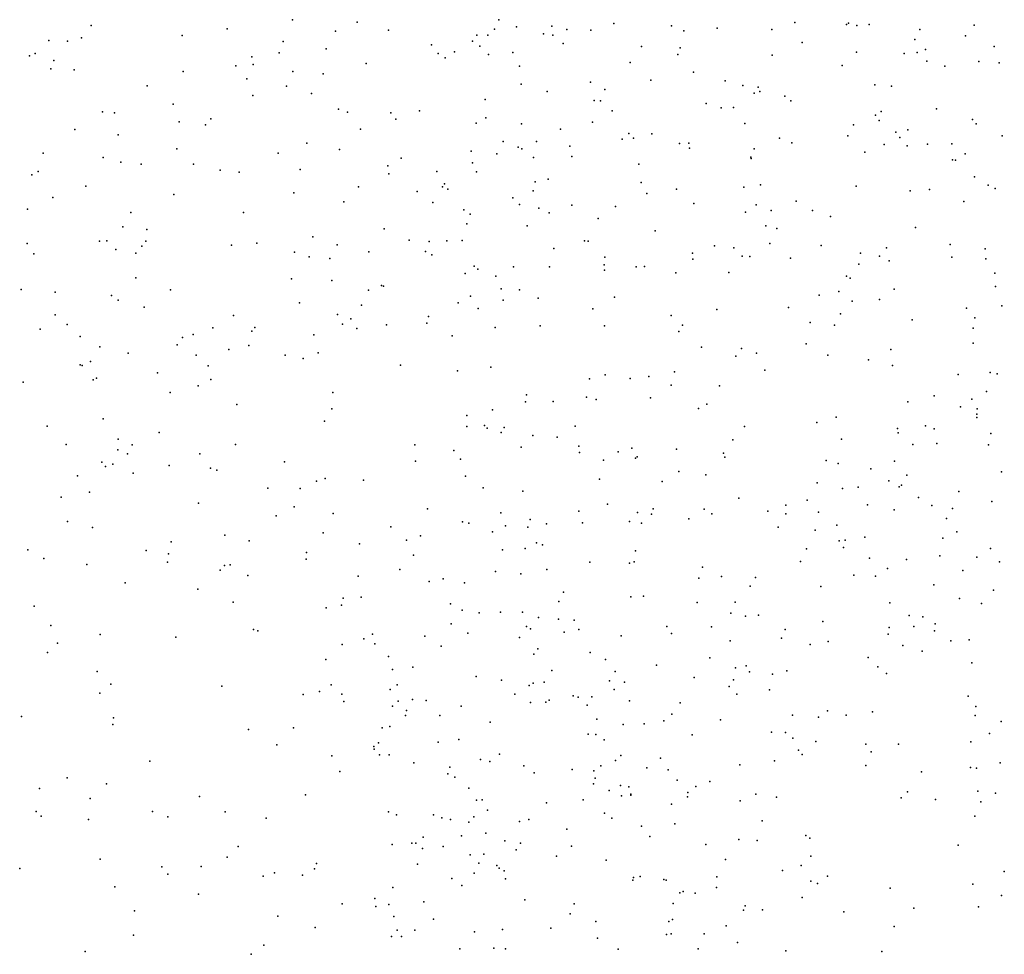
# Model space of a CAD drawing. Header units: metres. Extents: x -25 to 25, y -27.7 to 27.8.
# Tile 118 of 209: x -0.498 to 0.207, y -3.34 to -2.67. Entities that reach past the tile are written whole.
import ezdxf

# ---------------------------------------------------------------- set-up
doc = ezdxf.new("R2010")
doc.units = ezdxf.units.M

msp = doc.modelspace()

# ---------------------------------------------------------------- linework, layer by layer
for p in [(-0.303, -2.6706, -0.4576), (-0.2567, -2.6721, 22.9502), (-0.1553, -2.6704, 0.0411), (0.0568, -2.6723, -5.4479), (0.0953, -2.6729, 7.2213), (-0.4473, -2.6746, 1.3809), (-0.3498, -2.6769, 1.2279), (-0.2722, -2.6785, 5.3798), (-0.2341, -2.678, 2.8709), (-0.1582, -2.6772, 23.9026), (-0.1425, -2.6754, 0.7502), (-0.1171, -2.6751, 15.5336), (-0.1064, -2.6775, -26.9392), (-0.0892, -2.6778, 22.8502), (-0.0729, -2.6732, -0.5433), (-0.0314, -2.6749, 4.96), (-0.0226, -2.6784, 10.3181), (0.0012, -2.6764, 14.0062), (0.0404, -2.6775, 6.8342), (0.0939, -2.6739, 15.4232), (0.1012, -2.6745, 13.9829), (0.1102, -2.6738, -0.779), (0.1465, -2.6775, -3.8996), (0.1854, -2.6742, 3.5006), (-0.4775, -2.6853, 23.2227), (-0.4641, -2.6857, 6.1316), (-0.4542, -2.6834, -3.9716), (-0.3821, -2.6818, 1.2935), (-0.3096, -2.686, 1.1553), (-0.1741, -2.6857, 7.4659), (-0.171, -2.6814, -0.7053), (-0.1631, -2.6814, -5.5932), (-0.1233, -2.6805, -0.2929), (-0.1164, -2.6815, -11.1125), (0.062, -2.6867, 12.9129), (0.1427, -2.6846, -21.4837), (0.179, -2.6819, 13.9399), (-0.3125, -2.6941, -3.9863), (-0.2788, -2.6913, -5.708), (-0.2033, -2.6884, 5.2562), (-0.187, -2.6935, 8.7967), (-0.1689, -2.6893, 6.5944), (-0.1452, -2.6939, -0.127), (-0.109, -2.6875, 7.419), (-0.0531, -2.6897, 2.8554), (-0.0254, -2.6905, 6.7649), (0.1011, -2.6936, 12.8051), (0.1444, -2.6938, 2.8787), (0.1505, -2.6918, 12.7179), (0.1997, -2.6897, 13.7549), (-0.4914, -2.6963, 5.9058), (-0.4873, -2.6947, -11.1987), (-0.474, -2.6997, 5.7831), (-0.332, -2.6971, 2.8452), (-0.1986, -2.6946, 25.9676), (-0.1936, -2.6976, 0.9359), (-0.1625, -2.6953, 0.1339), (-0.061, -2.7011, 5.04), (-0.0269, -2.6953, 15.5443), (0.0405, -2.6959, -3.9493), (0.1351, -2.6947, -11.5167), (0.1514, -2.7, 13.8602), (0.1887, -2.7004, 11.6587), (-0.4762, -2.7057, -5.8502), (-0.4593, -2.7062, 6.8447), (-0.3814, -2.7074, 6.3441), (-0.3435, -2.7034, -11.1016), (-0.3312, -2.7026, 7.5111), (-0.3028, -2.7074, 15.6574), (-0.2503, -2.7017, -11.0413), (-0.1403, -2.7037, -3.9874), (-0.0157, -2.7079, -5.4909), (0.0907, -2.7033, 13.3979), (0.1644, -2.7038, 22.7348), (0.2033, -2.7013, -0.9076), (-0.3357, -2.7128, -0.0438), (-0.2811, -2.7092, 6.4905), (-0.0894, -2.7151, 9.5071), (-0.0462, -2.7136, 7.3376), (0.0069, -2.7143, 22.7839), (-0.4072, -2.7178, -11.134), (-0.3073, -2.7179, 5.4604), (-0.1392, -2.7166, 5.1955), (-0.1205, -2.7218, 0.6749), (-0.0792, -2.7204, 15.622), (0.0196, -2.7175, 2.8265), (0.0307, -2.7188, 13.1359), (0.0318, -2.7219, 7.1829), (0.1142, -2.717, 4.8292), (0.1261, -2.718, 15.5244), (-0.3315, -2.7246, -5.7686), (-0.2893, -2.7232, 0.1234), (-0.1649, -2.7275, -0.0462), (-0.087, -2.7283, 6.7582), (-0.0823, -2.7286, 2.8026), (0.0277, -2.7231, -0.7519), (0.0498, -2.7252, 7.031), (0.0539, -2.7285, -11.3505), (-0.439, -2.7364, 6.3084), (-0.3884, -2.731, 5.5859), (-0.2701, -2.7346, 2.79), (-0.2119, -2.7356, 7.4243), (-0.0739, -2.7356, -0.6193), (-0.0067, -2.7304, 7.2413), (0.0041, -2.7336, 6.9128), (0.0129, -2.7333, 4.9674), (0.1186, -2.7361, 13.7624), (0.1584, -2.7342, 20.2533), (-0.4305, -2.737, 15.7654), (-0.3842, -2.7435, 26.0698), (-0.3615, -2.7414, 2.7786), (-0.2636, -2.7366, 1.0954), (-0.2326, -2.737, 18.5463), (-0.2289, -2.7416, 6.6089), (-0.1645, -2.7407, 0.2437), (0.1147, -2.7388, 13.6398), (0.1172, -2.7426, -0.8621), (0.1842, -2.7419, 11.0708), (-0.459, -2.7491, 5.7032), (-0.3652, -2.7457, 8.3409), (-0.2543, -2.7487, 15.7386), (-0.1715, -2.7444, -5.6506), (-0.139, -2.7451, -26.4741), (-0.1109, -2.7489, 9.1515), (-0.0882, -2.7438, 22.7867), (0.0211, -2.7448, -11.2268), (0.0988, -2.7457, 6.8882), (0.1379, -2.7492, 2.8), (0.1868, -2.745, -5.4137), (-0.4278, -2.7529, 7.4636), (-0.152, -2.7576, 0.325), (-0.1281, -2.7577, -25.0818), (-0.0669, -2.756, 5.1082), (-0.062, -2.752, -11.0825), (-0.0587, -2.7553, -5.5474), (-0.0455, -2.7522, 6.8584), (0.0459, -2.7553, 13.8251), (0.0949, -2.7536, 15.6877), (0.1293, -2.751, -3.9576), (0.132, -2.7548, 11.3384), (0.2053, -2.7535, 10.9718), (-0.3858, -2.7629, -5.8332), (-0.2926, -2.7589, 6.5551), (-0.2693, -2.7634, -5.7466), (-0.175, -2.7645, 0.0573), (-0.1414, -2.7617, -0.3324), (-0.1386, -2.763, 0.4058), (-0.1044, -2.7609, 15.7239), (-0.0257, -2.7591, -4.0125), (-0.019, -2.7588, 25.8404), (-0.0185, -2.7623, 5.0273), (0.0276, -2.763, -0.8636), (0.0547, -2.7587, 2.7755), (0.1208, -2.7597, -5.4488), (0.1373, -2.7608, 25.6757), (0.1519, -2.7595, -0.9277), (0.1694, -2.7593, 23.0778), (-0.4815, -2.7659, 8.1886), (-0.4385, -2.7691, 1.433), (-0.3132, -2.766, -11.0514), (-0.2251, -2.7696, 5.3592), (-0.1565, -2.7664, 0.8732), (-0.1303, -2.769, 25.9379), (-0.103, -2.7683, 6.8176), (0.0253, -2.7688, 13.2687), (0.0255, -2.7699, 15.7362), (0.107, -2.7653, 12.7379), (0.1697, -2.7708, 4.8057), (0.1719, -2.771, -11.4847), (0.1789, -2.7665, 22.9131), (-0.426, -2.7725, 15.8595), (-0.4115, -2.7738, 2.7218), (-0.3738, -2.7738, 7.4208), (-0.3547, -2.7781, -4.0349), (-0.2975, -2.7777, 26.0376), (-0.2348, -2.775, 2.7328), (-0.174, -2.773, -11.0193), (-0.0548, -2.7739, 7.1874), (-0.4898, -2.7815, 2.6962), (-0.4852, -2.7792, -11.1655), (-0.3411, -2.7795, 2.7112), (-0.234, -2.7809, 6.9486), (-0.1995, -2.7792, 0.9597), (-0.1712, -2.7794, 6.7484), (-0.1198, -2.7845, 0.6299), (0.1856, -2.783, 11.6875), (-0.4511, -2.7897, -4.041), (-0.2558, -2.79, 6.6534), (-0.1955, -2.7901, 15.8172), (-0.1941, -2.788, -4.04), (-0.1917, -2.7917, 7.328), (-0.1307, -2.7929, 0.4936), (-0.1292, -2.7866, 2.718), (-0.0532, -2.787, 13.8936), (-0.0278, -2.7917, -11.0244), (0.0204, -2.7904, -5.5067), (0.0323, -2.7886, -11.1505), (0.1007, -2.7897, 23.4885), (0.1532, -2.7921, 12.6389), (0.1954, -2.7888, -24.905), (0.2003, -2.7912, 25.6185), (-0.4746, -2.7977, 6.364), (-0.3879, -2.7957, 22.967), (-0.3021, -2.7943, 22.8952), (-0.2138, -2.7934, -5.7148), (-0.1451, -2.7979, 7.259), (-0.0491, -2.795, 9.3794), (0.1395, -2.793, -11.41), (-0.4928, -2.806, 1.5464), (-0.2661, -2.8008, 7.3574), (-0.2025, -2.8014, 22.8053), (-0.1802, -2.8066, 8.6552), (-0.1404, -2.8028, 0.7724), (-0.1266, -2.8054, 6.8872), (-0.1029, -2.8032, -4.0414), (-0.0715, -2.8041, 7.044), (-0.0156, -2.802, 22.7319), (0.0292, -2.8031, 15.8133), (0.0578, -2.8003, -4.011), (0.178, -2.8005, -25.7062), (-0.4188, -2.8086, 5.6347), (-0.3381, -2.8086, 1.2686), (-0.1756, -2.8097, 5.3168), (-0.1191, -2.8088, 7.1756), (-0.084, -2.8127, -0.7591), (0.0215, -2.8083, 12.9267), (0.04, -2.8071, 4.9822), (0.0694, -2.8071, 22.7159), (0.0824, -2.8113, 2.7129), (-0.4245, -2.8188, 6.4708), (-0.4074, -2.8207, 7.3645), (-0.2374, -2.8203, -10.9496), (-0.1781, -2.8165, -0.0482), (-0.135, -2.8181, 3.7511), (0.0361, -2.818, 0.5896), (0.044, -2.82, 9.7718), (0.1434, -2.8192, 4.8706), (-0.2885, -2.826, -4.06), (-0.0431, -2.8216, 2.6829), (-0.493, -2.8306, -5.793), (-0.4413, -2.829, 10.8892), (-0.4359, -2.8289, 1.4891), (-0.4296, -2.8349, -5.8537), (-0.4109, -2.8325, 6.9717), (-0.4081, -2.829, -11.0927), (-0.3467, -2.832, -11.0512), (-0.3285, -2.8305, 2.6377), (-0.271, -2.8316, 13.9412), (-0.2193, -2.8284, -0.5715), (-0.2052, -2.8292, 2.6557), (-0.1924, -2.8288, 6.8472), (-0.1815, -2.8286, 0.1467), (-0.1157, -2.8342, -10.9373), (-0.0937, -2.8287, -26.7798), (-0.0912, -2.829, 18.5651), (-0.0006, -2.8323, 13.1565), (0.0132, -2.8337, -0.8381), (0.039, -2.8306, 12.8357), (0.0758, -2.8321, 3.5778), (0.1226, -2.8338, 11.4367), (0.1681, -2.8314, 22.7108), (0.1932, -2.8344, 11.7576), (-0.4882, -2.838, 7.3513), (-0.4153, -2.8376, 2.6118), (-0.3016, -2.8369, 6.7103), (-0.291, -2.8402, -0.4178), (-0.2763, -2.8414, 7.298), (-0.2484, -2.8366, -5.761), (-0.2078, -2.8364, 23.8814), (-0.2031, -2.8388, 26.0156), (-0.0793, -2.8405, -21.7194), (-0.0165, -2.8377, 13.78), (-0.0163, -2.8419, -10.9531), (0.0192, -2.8397, 13.368), (0.0247, -2.8401, 13.4651), (0.0537, -2.8412, 10.1695), (0.1039, -2.8376, -5.4802), (0.1175, -2.8398, 11.3325), (0.1694, -2.8406, -3.9973), (0.1936, -2.8417, 10.9909), (-0.1728, -2.847, 0.8933), (-0.1702, -2.8491, 7.0952), (-0.1447, -2.8473, 15.9136), (-0.119, -2.8474, -0.552), (-0.0797, -2.846, 25.9397), (-0.0568, -2.8474, -0.7594), (-0.0508, -2.8472, 15.8966), (0.1028, -2.8455, 15.9083), (0.1244, -2.8432, -11.2687), (-0.4152, -2.8554, -15.7273), (-0.3037, -2.8561, -5.8078), (-0.1793, -2.8521, -10.8947), (-0.1574, -2.8541, -4.0699), (-0.0796, -2.8499, -0.6884), (-0.0284, -2.8517, -4.0603), (0.0095, -2.8514, 5.0484), (0.0939, -2.854, -0.9669), (0.0966, -2.8555, 4.9469), (0.2002, -2.8519, 2.6967), (-0.2749, -2.8573, 6.8023), (-0.2393, -2.8608, 10.6875), (-0.2379, -2.8612, 7.1712), (-0.1534, -2.8632, 0.3621), (0.1279, -2.8635, 11.5233), (0.2006, -2.8614, 12.517), (-0.4973, -2.8636, 1.6898), (-0.4729, -2.8656, 6.526), (-0.4327, -2.868, 1.5482), (-0.3903, -2.8639, 7.2923), (-0.2486, -2.8642, 2.604), (-0.1755, -2.8684, -0.1507), (-0.1404, -2.8639, 0.432), (-0.127, -2.8698, 0.6339), (-0.0723, -2.8691, 8.8189), (0.0743, -2.8678, -4.0422), (0.0884, -2.865, -11.1112), (-0.4279, -2.8712, -4.0891), (-0.4093, -2.8762, 22.9366), (-0.298, -2.8732, 1.1781), (-0.2535, -2.8749, 0.121), (-0.1844, -2.8732, 13.8585), (-0.1701, -2.8773, 0.2767), (-0.1521, -2.8712, -5.689), (-0.0879, -2.8776, -10.8563), (0.0522, -2.8766, 7.0565), (0.0979, -2.8721, -27.1668), (0.1176, -2.8707, -11.1866), (0.1797, -2.877, 25.7105), (0.2051, -2.8754, -1.2528), (-0.4729, -2.8818, 7.271), (-0.3453, -2.8823, 6.7655), (-0.2707, -2.8816, 6.961), (-0.2056, -2.8829, 0.9637), (-0.0318, -2.8823, -5.585), (0.0009, -2.8779, 2.6178), (0.0896, -2.881, 12.6822), (0.1858, -2.8839, -5.4557), (-0.4645, -2.8887, 16.0403), (-0.36, -2.8911, 16.0189), (-0.33, -2.8908, 1.3192), (-0.2671, -2.8885, 1.1036), (-0.2613, -2.8847, 7.0473), (-0.2568, -2.8916, 8.4672), (-0.2357, -2.8889, 5.4429), (-0.2067, -2.8877, 22.7605), (-0.1577, -2.8909, -0.3364), (-0.1255, -2.8896, 5.2974), (-0.0794, -2.8896, 5.2144), (-0.0237, -2.8893, 5.1148), (0.0679, -2.8872, 5.0024), (0.0853, -2.8892, -11.0283), (0.141, -2.8853, -1.0998), (0.1847, -2.8914, -0.9191), (-0.4838, -2.892, 23.023), (-0.4551, -2.8974, 7.2025), (-0.3817, -2.8981, 1.4845), (-0.3741, -2.8959, 2.5346), (-0.3321, -2.8934, 7.1184), (-0.2877, -2.8961, 26.0796), (-0.1886, -2.8968, -0.0593), (-0.0262, -2.8937, 13.6275), (-0.4411, -2.9048, 6.7013), (-0.3855, -2.9032, 6.8212), (-0.3343, -2.9038, 22.8528), (-0.0101, -2.9049, 12.9685), (0.065, -2.9025, -5.5288), (0.1847, -2.902, -11.298), (-0.4206, -2.9092, 7.1258), (-0.372, -2.9106, 6.9981), (-0.3485, -2.9066, 1.4099), (-0.3083, -2.9106, 1.2539), (-0.2846, -2.9091, 13.8854), (0.0146, -2.9113, 12.8358), (0.0187, -2.9059, 22.6685), (0.0294, -2.9093, -0.9586), (0.0806, -2.9106, -1.0378), (0.1257, -2.9067, 2.6182), (-0.4551, -2.9176, 5.6928), (-0.4536, -2.918, 6.7774), (-0.4476, -2.9153, 2.4924), (-0.3634, -2.9184, 13.9175), (-0.2954, -2.9131, -10.9512), (-0.2257, -2.9179, -4.1206), (-0.1608, -2.9192, 26.0285), (0.1097, -2.914, 11.3816), (0.1269, -2.9181, -1.1647), (-0.3998, -2.9233, -4.131), (-0.1848, -2.9218, 0.9049), (-0.0791, -2.9247, 25.9734), (-0.0477, -2.926, 16.0259), (-0.0293, -2.9227, 13.5155), (0.0353, -2.9215, 9.1099), (0.1738, -2.9246, 22.6637), (0.1968, -2.9231, -1.3753), (0.2018, -2.9241, 2.6175), (-0.4958, -2.9299, 1.8856), (-0.4458, -2.9284, 4.1652), (-0.4435, -2.9271, 6.9229), (-0.3705, -2.9327, 26.1177), (-0.3614, -2.928, 18.2412), (-0.0902, -2.9277, 2.5489), (-0.061, -2.9273, 23.6612), (-0.0317, -2.9322, 13.3992), (0.0029, -2.9327, -4.1021), (-0.3906, -2.9375, 1.5826), (-0.2741, -2.9375, 2.5096), (-0.1354, -2.9391, -0.5294), (-0.0925, -2.9408, 10.5262), (0.1567, -2.9399, 4.9336), (0.1941, -2.9366, 11.7661), (-0.3429, -2.9459, 2.4801), (-0.1361, -2.944, 5.3496), (-0.1163, -2.9439, -5.6811), (-0.0854, -2.9425, -0.7392), (-0.0466, -2.9413, -0.8603), (-0.0062, -2.9458, -10.7604), (0.1379, -2.9442, 11.1815), (0.1755, -2.9477, 11.0731), (0.1836, -2.9423, -4.0529), (-0.2748, -2.9492, 5.5182), (-0.178, -2.954, 3.9069), (-0.1597, -2.9498, 0.3503), (-0.0121, -2.9489, 0.4287), (0.0865, -2.9551, 9.9876), (0.1873, -2.9529, 22.8818), (0.1874, -2.9492, -9.4625), (-0.4788, -2.9616, -5.7787), (-0.4386, -2.9563, -11.061), (-0.28, -2.958, 1.1804), (-0.1781, -2.9617, -0.1769), (-0.1655, -2.961, 0.2329), (-0.1006, -2.9615, 22.6748), (0.0207, -2.9618, 2.5398), (0.0727, -2.959, -10.8271), (0.1505, -2.9613, 25.8008), (0.1872, -2.9553, -1.4551), (-0.3985, -2.9661, 1.7156), (-0.1636, -2.9629, 2.5097), (-0.1536, -2.966, -0.3839), (-0.1514, -2.9624, 13.7572), (-0.1309, -2.9682, -0.6482), (0.1305, -2.9633, -10.9063), (0.1308, -2.9663, 16.1107), (0.1566, -2.9635, 11.6203), (0.1973, -2.9668, -11.1415), (-0.4652, -2.9747, 2.0166), (-0.4279, -2.9708, 12.1415), (-0.4178, -2.9749, 12.3252), (-0.3437, -2.9746, 1.5223), (-0.2154, -2.975, -4.1624), (-0.1133, -2.9695, -0.633), (-0.0979, -2.9758, -4.1532), (0.0124, -2.9713, 23.5019), (0.0903, -2.9709, 5.0202), (0.1413, -2.9746, 2.557), (0.1586, -2.9739, -10.976), (0.1955, -2.9749, -9.5971), (-0.428, -2.9784, 5.6669), (-0.4211, -2.9814, 2.4217), (-0.3693, -2.9813, -4.1706), (-0.1873, -2.9789, -10.8035), (-0.1393, -2.9766, 0.6622), (-0.0975, -2.9804, 13.5764), (-0.0698, -2.98, -10.7233), (-0.0599, -2.9772, -5.6476), (-0.0561, -2.9834, 2.5115), (-0.0278, -2.9779, -4.1486), (0.0057, -2.9809, -0.989), (-0.4396, -2.9872, -5.8384), (-0.4369, -2.9903, 10.8979), (-0.4317, -2.9888, 13.9094), (-0.3913, -2.9898, 16.1481), (-0.3086, -2.9871, -10.9123), (-0.2148, -2.9865, 0.9662), (-0.1826, -2.9852, 0.04), (-0.0802, -2.9858, 5.2593), (-0.0572, -2.9844, 13.3036), (0.0068, -2.9838, -9.4601), (0.0793, -2.9862, 25.8792), (0.088, -2.9883, -9.5208), (0.1283, -2.9867, -5.5364), (-0.4571, -2.997, 2.2838), (-0.417, -2.9951, 11.8419), (-0.3618, -2.9915, -10.9665), (-0.3572, -2.993, 1.651), (-0.179, -2.9974, -5.767), (-0.0262, -2.9941, 22.6491), (-0.007, -2.9965, 5.142), (0.1113, -2.9922, -10.7401), (0.1371, -2.9967, 18.68), (0.205, -2.9943, 10.9717), (-0.2858, -3.001, 4.0548), (-0.2795, -2.9989, 2.4543), (-0.2521, -3.0002, 1.0763), (-0.083, -2.9995, 13.46), (-0.0381, -3.0011, -0.9127), (0.0728, -3.0022, -9.4015), (0.1243, -3.0008, -9.6484), (0.1333, -3.0037, 11.2872), (-0.4483, -3.0087, 2.1229), (-0.3206, -3.0059, 8.3418), (-0.2974, -3.0061, -5.8426), (-0.1665, -3.0057, 0.2044), (-0.1381, -3.0082, 0.4742), (0.091, -3.0061, -4.1322), (0.1021, -3.0052, 9.2744), (0.1315, -3.0049, 3.4908), (0.1743, -3.0084, -1.5094), (-0.4688, -3.0125, -4.1974), (-0.3703, -3.0167, -5.859), (-0.0773, -3.0174, 16.1531), (0.0168, -3.0132, 16.1516), (0.0503, -3.0181, -1.1247), (0.0656, -3.0146, -10.6772), (0.109, -3.0179, 12.5948), (0.1455, -3.0126, 11.5497), (0.155, -3.0183, 4.9582), (0.198, -3.0154, -9.7411), (-0.3018, -3.0193, 16.1665), (-0.2738, -3.024, 5.5255), (-0.2062, -3.0208, 16.1614), (-0.1537, -3.0237, -10.7403), (-0.0978, -3.0225, -5.7071), (-0.0558, -3.0233, 8.6186), (-0.0458, -3.0246, -26.4926), (-0.0447, -3.0207, 5.2035), (-0.008, -3.0209, -10.6273), (-0.0027, -3.0242, -9.5788), (0.0376, -3.0223, 8.7735), (0.0503, -3.0243, -9.6363), (0.0738, -3.0232, -1.211), (0.128, -3.0215, 11.4126), (0.1698, -3.0206, -9.3552), (-0.4641, -3.0298, 22.9307), (-0.3146, -3.0258, 22.787), (-0.1812, -3.03, 0.8388), (-0.1766, -3.031, 7.2562), (-0.1327, -3.0283, 0.5758), (-0.121, -3.0314, -0.5265), (-0.0952, -3.0307, -0.6859), (-0.0617, -3.0297, -4.1892), (-0.0529, -3.0311, 25.9873), (-0.0192, -3.028, -9.4017), (0.0869, -3.0325, -9.7041), (0.1656, -3.0276, -10.7016), (-0.4462, -3.034, 23.9759), (-0.3515, -3.0396, 2.3912), (-0.2811, -3.0379, 1.4286), (-0.2326, -3.0337, 26.0929), (-0.1596, -3.0373, -0.0778), (-0.1503, -3.033, 2.4655), (-0.1345, -3.0339, 0.3429), (0.0449, -3.0339, 10.2912), (0.0713, -3.0359, 5.0569), (0.1729, -3.0372, -10.6252), (-0.39, -3.0444, 2.2073), (-0.334, -3.0436, 1.739), (-0.255, -3.0459, -10.7922), (-0.2213, -3.0431, 22.7161), (-0.2114, -3.0401, 0.0688), (-0.1282, -3.045, 5.3561), (-0.1238, -3.0465, -0.4306), (0.0886, -3.0437, -1.2843), (0.0929, -3.0431, 9.6598), (0.107, -3.0411, 8.9206), (0.1629, -3.0418, 2.5152), (-0.4926, -3.05, 16.2106), (-0.4079, -3.0505, 5.6433), (-0.3918, -3.0529, 22.842), (-0.293, -3.0521, 23.8516), (-0.2164, -3.0539, 2.4313), (-0.1526, -3.0502, 0.0812), (-0.1363, -3.0492, -0.3188), (-0.0572, -3.0508, -0.8339), (0.0651, -3.0495, -9.3453), (0.0918, -3.0485, 9.8499), (0.1969, -3.0491, 11.7271), (-0.4812, -3.0563, 5.7033), (-0.4504, -3.0605, -5.8371), (-0.3926, -3.059, 2.104), (-0.3477, -3.0608, 2.2904), (-0.2932, -3.0568, 1.6171), (-0.0901, -3.0589, 5.2939), (-0.0616, -3.0596, -10.593), (-0.0583, -3.0587, -9.5402), (0.0609, -3.0585, 2.4824), (0.1103, -3.0561, -10.5593), (0.1369, -3.057, 22.6304), (0.1607, -3.0545, -5.5616), (0.1873, -3.0554, 11.0716), (0.2035, -3.0587, 16.2195), (-0.3548, -3.0647, 11.6134), (-0.3516, -3.0614, 7.2564), (-0.226, -3.0641, 5.4785), (-0.1576, -3.0656, 0.7049), (-0.1394, -3.0674, -0.1756), (-0.1207, -3.0642, 13.4137), (-0.0094, -3.0626, -0.9948), (0.1232, -3.0635, -9.8238), (0.1773, -3.0648, -10.4293), (-0.4229, -3.0738, -4.2307), (-0.3349, -3.0685, 1.8613), (-0.2559, -3.0689, -0.208), (-0.2051, -3.0728, 0.9085), (-0.1951, -3.0709, 12.2466), (-0.1798, -3.0738, -5.8118), (-0.0118, -3.0703, 2.4613), (0.0044, -3.0693, -9.7259), (0.0287, -3.0698, 3.681), (0.0991, -3.0682, -5.6052), (0.1147, -3.069, -1.46), (0.1565, -3.0751, -9.9118), (-0.3709, -3.0783, 26.1425), (-0.1089, -3.0804, 22.6613), (0.0248, -3.0761, -4.2065), (0.0754, -3.0763, 0.4184), (0.1991, -3.0791, 9.0413), (-0.3456, -3.0875, 1.9947), (-0.2667, -3.0847, 2.3858), (-0.2538, -3.0841, -4.2348), (-0.1899, -3.0887, 18.2294), (-0.1121, -3.0871, -5.7557), (-0.0607, -3.0838, -9.6145), (-0.0516, -3.0834, -5.7034), (-0.0132, -3.0878, -10.4891), (0.0141, -3.0875, -1.0604), (0.1248, -3.0881, -10.3474), (0.1747, -3.0849, 12.482), (0.1906, -3.0886, -10.1512), (-0.488, -3.0904, -4.2584), (-0.2788, -3.0916, -5.8914), (-0.2679, -3.0897, 1.5542), (-0.1814, -3.0932, -4.2394), (-0.1693, -3.0953, 13.545), (-0.154, -3.0947, 10.5883), (-0.1383, -3.0947, 0.2017), (0.0111, -3.0955, 5.1416), (-0.1893, -3.1031, 16.2429), (-0.1268, -3.0985, 0.298), (-0.1125, -3.0998, 13.2864), (-0.1012, -3.1005, 13.2017), (0.0215, -3.0977, 22.6236), (0.0308, -3.0969, -1.1554), (0.0768, -3.1015, -9.8906), (0.1388, -3.0972, 4.9981), (0.1485, -3.0982, -10.0483), (0.1573, -3.1032, 2.4716), (-0.476, -3.1043, -11), (-0.331, -3.1072, 16.2502), (-0.3279, -3.108, -10.828), (-0.1774, -3.1097, 0.7581), (-0.1354, -3.105, -0.0057), (-0.1324, -3.1067, -10.6016), (-0.1083, -3.1091, -4.2486), (-0.0978, -3.1072, -0.5602), (-0.0349, -3.1051, 12.8967), (-0.0314, -3.11, -9.7962), (-0.0028, -3.1052, -24.8882), (0.05, -3.1072, 16.2538), (0.1245, -3.1057, -10.2019), (0.1422, -3.105, -4.1967), (0.157, -3.1081, 11.2403), (-0.4712, -3.1169, 13.8776), (-0.4408, -3.1107, 5.6718), (-0.3865, -3.1126, -10.8986), (-0.2519, -3.1139, 1.3991), (-0.2456, -3.1106, -25.0036), (-0.2441, -3.1174, 1.0206), (-0.2082, -3.112, -10.6771), (-0.1404, -3.1129, 8.4369), (-0.0676, -3.1117, -0.7902), (0.0105, -3.1152, -10.3776), (0.0472, -3.1134, -1.2559), (0.0807, -3.1157, -9.9972), (0.1238, -3.1105, -1.5329), (0.1687, -3.1153, -1.6038), (0.1818, -3.1145, 11.619), (-0.4786, -3.1237, 12.8295), (-0.2674, -3.1178, 10.7201), (-0.1965, -3.1192, 12.6559), (-0.1272, -3.121, 0.0848), (-0.0898, -3.1237, 16.256), (0.0679, -3.118, 23.2847), (0.1341, -3.1187, 16.2721), (0.1481, -3.1228, 11.3364), (-0.2792, -3.1286, 13.7362), (-0.2343, -3.1265, 11.7479), (-0.1301, -3.1248, 0.4479), (-0.0787, -3.1287, -9.7239), (-0.0041, -3.1274, -26.7431), (0.1094, -3.1273, 25.8895), (0.1837, -3.1311, -26.0358), (-0.443, -3.1372, -5.8435), (-0.2314, -3.1359, 22.7086), (-0.2167, -3.1341, 2.3621), (-0.1171, -3.1366, -0.1035), (-0.0719, -3.1373, -0.7165), (-0.0422, -3.1328, -0.9124), (0.0144, -3.1347, -9.9616), (0.022, -3.1333, -10.3084), (0.0244, -3.1375, -5.6894), (0.0512, -3.1368, -0.7183), (0.1163, -3.1339, 3.3474), (-0.1715, -3.1408, 5.4235), (-0.1533, -3.1435, 13.4166), (-0.1307, -3.1456, -10.5346), (-0.1227, -3.1449, -9.6153), (-0.0758, -3.144, 26.0263), (-0.0652, -3.1449, 12.9671), (-0.0153, -3.1416, -1.0235), (0.0129, -3.1432, -10.2107), (0.0409, -3.1391, -10.1376), (0.1225, -3.1386, 12.5348), (-0.433, -3.1462, 11.061), (-0.3535, -3.1478, 5.6021), (-0.2836, -3.1516, 2.0331), (-0.2754, -3.1467, 5.537), (-0.2331, -3.1501, 4.1197), (-0.2281, -3.1469, 1.5648), (-0.1334, -3.1473, -9.487), (-0.0726, -3.1502, -10.402), (0.0098, -3.1479, -9.2748), (0.0386, -3.1504, 7.4237), (-0.4411, -3.1527, -10.9313), (-0.2953, -3.1536, 2.1415), (-0.2676, -3.1535, 18.0811), (-0.2663, -3.1588, 1.9586), (-0.2274, -3.1586, -4.2832), (-0.2171, -3.1572, 5.4789), (-0.2072, -3.158, -10.6058), (-0.1437, -3.1534, 0.5439), (-0.1324, -3.1595, 23.6409), (-0.1214, -3.1592, 5.3649), (-0.1191, -3.1577, 0.2383), (-0.1019, -3.1547, -9.3871), (-0.0983, -3.1557, -0.3017), (-0.0885, -3.1554, 2.3878), (-0.0615, -3.1582, 12.4049), (-0.0252, -3.1596, 12.8158), (0.0152, -3.1535, 0.2987), (0.181, -3.155, 11.5414), (-0.2313, -3.162, 0.9501), (-0.2213, -3.1652, 1.704), (-0.1821, -3.1621, 26.1006), (-0.0919, -3.1614, -9.787), (0.0803, -3.1653, 8.5911), (0.1126, -3.1661, -5.6598), (0.1866, -3.1622, -5.6147), (-0.4971, -3.1694, 5.7016), (-0.4311, -3.1704, 26.1642), (-0.2221, -3.1687, 13.5972), (-0.1974, -3.1687, -5.892), (-0.1613, -3.1735, 0.6609), (-0.0849, -3.1715, -5.7864), (-0.0371, -3.1726, 16.3024), (-0.0312, -3.1678, -10.1422), (0.0036, -3.1719, 12.7199), (0.0552, -3.1686, -1.4261), (0.0738, -3.1699, 10.1491), (0.0937, -3.1686, -9.2255), (0.186, -3.1687, 16.3257), (0.2046, -3.1731, 11.1016), (-0.4318, -3.1753, -4.2957), (-0.3344, -3.1788, -4.2977), (-0.3022, -3.1777, -10.7356), (-0.2388, -3.1776, 1.2777), (-0.2333, -3.1767, 1.8253), (-0.0661, -3.1753, 5.2655), (-0.051, -3.1748, -9.991), (0.0401, -3.1806, -1.352), (-0.1987, -3.1878, 0.8139), (-0.1839, -3.186, -0.2841), (-0.0912, -3.1821, -0.1535), (-0.0858, -3.1824, 12.0372), (-0.0797, -3.1862, -10.3135), (-0.0167, -3.1826, 5.1835), (0.0501, -3.181, 2.4091), (0.0553, -3.185, -26.3617), (0.0718, -3.1874, 12.5812), (0.1829, -3.1877, 11.2879), (0.1964, -3.1816, 7.4701), (-0.3143, -3.1898, 22.7623), (-0.2448, -3.191, 2.2243), (-0.2444, -3.1928, 1.1418), (-0.2414, -3.1883, 23.7532), (0.0595, -3.1936, -1.4983), (0.1078, -3.1894, 22.6153), (0.1115, -3.1947, -1.5984), (0.1312, -3.1893, -4.2595), (-0.4052, -3.2014, 16.3053), (-0.2747, -3.1976, 8.2658), (-0.2406, -3.1969, 1.0393), (-0.2338, -3.1969, 1.9002), (-0.1682, -3.2002, 2.3201), (-0.1617, -3.2017, -9.7166), (-0.1548, -3.1964, 13.3454), (-0.0717, -3.201, -0.3814), (-0.0678, -3.1975, -0.5415), (-0.0393, -3.1992, -0.5658), (0.0424, -3.2012, -5.7352), (0.062, -3.1968, -4.2815), (-0.2691, -3.2088, -4.3195), (-0.216, -3.2026, 11.5567), (-0.1902, -3.2058, 1.5084), (-0.1373, -3.2047, 16.3222), (-0.1027, -3.2074, 5.3162), (-0.0871, -3.2084, -10.1825), (-0.0822, -3.2047, -0.0595), (-0.0491, -3.2062, -0.7753), (-0.0338, -3.2077, -0.9348), (0.0175, -3.2042, -1.2152), (0.1076, -3.2046, 5.0377), (0.1477, -3.209, -1.6658), (0.1828, -3.206, 25.8466), (0.1869, -3.2066, 11.4388), (0.204, -3.2027, -1.7238), (-0.4644, -3.2135, -10.8991), (-0.1918, -3.2105, 1.5973), (-0.1868, -3.2129, 13.4563), (-0.1299, -3.2098, -9.8314), (-0.0862, -3.2136, 0.0538), (-0.0275, -3.2151, -5.7859), (-0.004, -3.216, -1.0797), (-0.4843, -3.2211, -5.7776), (-0.4363, -3.2178, 4.271), (-0.1766, -3.2207, -15.9602), (-0.0874, -3.2176, 0.1345), (-0.0761, -3.2224, 18.1599), (-0.0681, -3.2189, 22.6404), (-0.062, -3.2198, -0.6406), (-0.0141, -3.2196, -1.0032), (0.188, -3.2229, -0.7288), (-0.4479, -3.2283, -5.8888), (-0.3696, -3.2268, 5.5898), (-0.2936, -3.2257, 5.5295), (-0.1712, -3.2293, -9.4398), (-0.1671, -3.2291, -9.5803), (-0.0947, -3.2291, 26.0405), (-0.0674, -3.2262, 12.8876), (-0.0607, -3.2259, 3.857), (-0.0606, -3.2252, -0.4759), (-0.02, -3.227, 2.3831), (-0.0197, -3.2238, 10.3657), (0.0177, -3.2299, 8.4505), (0.029, -3.2251, -1.2864), (0.0438, -3.2272, 5.1014), (0.1331, -3.2277, -9.2039), (0.1375, -3.2235, -5.7047), (0.1576, -3.229, 2.4189), (0.2006, -3.2243, 11.213), (-0.1633, -3.2366, -5.9319), (-0.1211, -3.2314, -9.371), (-0.0314, -3.2323, -9.247), (0.1902, -3.2307, 4.9552), (-0.4867, -3.2376, 16.326), (-0.483, -3.2408, 22.9312), (-0.449, -3.2432, 12.9671), (-0.4032, -3.2376, -10.7973), (-0.3923, -3.2414, 17.8649), (-0.3511, -3.2378, -10.7316), (-0.3218, -3.2422, -5.9527), (-0.2342, -3.2378, -10.5243), (-0.2284, -3.2399, 13.5503), (-0.2019, -3.24, 1.3103), (-0.196, -3.2421, -9.6687), (-0.1897, -3.2433, -9.7672), (-0.173, -3.2413, 22.6717), (-0.1336, -3.2432, -0.0927), (-0.0794, -3.2386, 12.7533), (-0.0742, -3.2422, -9.3018), (0.0335, -3.2441, -1.4248), (0.1857, -3.2409, -27.0972), (-0.1766, -3.2452, -10.3697), (-0.1403, -3.2446, -9.9347), (-0.1064, -3.2502, 0.4839), (-0.053, -3.248, -5.8492), (-0.029, -3.2464, 12.7739), (-0.2093, -3.256, 10.623), (-0.1819, -3.2549, -9.5046), (-0.1645, -3.2531, 18.0114), (-0.047, -3.2555, 5.2021), (0.0167, -3.2575, 12.64), (0.0299, -3.2583, -9.2191), (0.0648, -3.2548, 12.4244), (0.0675, -3.2566, -1.6028), (-0.3418, -3.2626, 10.8512), (-0.2315, -3.2611, 1.1183), (-0.2174, -3.2603, 0.9877), (-0.2147, -3.2603, 2.0752), (-0.2099, -3.2641, 7.5405), (-0.195, -3.2626, -5.9956), (-0.151, -3.2586, 13.2276), (-0.1428, -3.2649, 5.3508), (-0.1397, -3.2601, 2.2522), (-0.1032, -3.2624, -4.3555), (-0.007, -3.2611, 3.5605), (0.1739, -3.2616, -1.7517), (-0.4407, -3.2716, -16.0644), (-0.3497, -3.2702, 16.3591), (-0.1756, -3.2685, 1.8406), (-0.1659, -3.268, 16.3724), (-0.1138, -3.2696, 8.331), (-0.0782, -3.2724, 2.316), (0.0072, -3.2719, -1.1967), (0.0682, -3.2694, 7.5581), (-0.4984, -3.2783, 13.8505), (-0.3965, -3.2772, -4.3711), (-0.3683, -3.277, 22.812), (-0.2872, -3.2785, -6.0228), (-0.2858, -3.2748, 22.7546), (-0.2135, -3.2752, 0.8918), (-0.1694, -3.2746, -10.1713), (-0.1565, -3.2761, 1.6004), (-0.155, -3.2781, 1.6971), (0.0613, -3.2761, 12.1663), (-0.3923, -3.2824, 23.8726), (-0.3239, -3.2839, 13.6662), (-0.3159, -3.2814, 26.1307), (-0.2958, -3.2832, -10.5579), (-0.1888, -3.2854, 1.9943), (-0.1729, -3.2816, -4.3711), (-0.1513, -3.28, 0.6798), (-0.1505, -3.2857, 1.487), (-0.0588, -3.2847, 0.2283), (-0.0539, -3.284, 0.1459), (-0.037, -3.2862, -0.8229), (0.0009, -3.2843, -1.1242), (0.0479, -3.2798, 16.4069), (0.0803, -3.2839, 18.3394), (0.2069, -3.2805, -4.291), (-0.4302, -3.2914, 5.6129), (-0.231, -3.292, 5.4485), (-0.1817, -3.2904, -10.0848), (-0.0593, -3.2868, 16.3992), (-0.0352, -3.2868, -0.3283), (0.0008, -3.292, -5.8663), (0.0682, -3.2873, -4.3436), (0.073, -3.2892, 2.3896), (0.1251, -3.2925, 25.9004), (0.1844, -3.2895, 23.077), (-0.3702, -3.2968, 5.564), (-0.2441, -3.2998, 4.0699), (-0.0256, -3.2957, -0.2127), (-0.0231, -3.2947, 22.6368), (-0.0146, -3.296, -0.9653), (0.062, -3.2992, -5.8318), (0.205, -3.2978, 2.4171), (-0.2674, -3.3037, -10.4119), (-0.2434, -3.3055, -9.6671), (-0.2339, -3.3042, -9.7849), (-0.209, -3.3021, -9.9142), (-0.1366, -3.3009, 13.0795), (-0.1013, -3.3037, 12.9302), (-0.0302, -3.3035, -4.3827), (0.0212, -3.3052, 5.1046), (0.1421, -3.3068, -9.1751), (0.1884, -3.3059, -5.7621), (-0.4162, -3.3087, 13.7638), (-0.3136, -3.3124, 11.0776), (-0.2303, -3.3128, -10.2722), (-0.202, -3.3146, -9.4371), (-0.1042, -3.3108, 22.6617), (-0.0308, -3.3149, -0.4839), (0.0201, -3.3083, -1.4564), (0.0338, -3.308, -1.5304), (0.0919, -3.3094, 12.5113), (-0.2867, -3.3206, -4.4017), (-0.118, -3.3211, 0.5895), (-0.0856, -3.3164, -9.2788), (-0.0333, -3.3164, -0.7023), (0.0077, -3.3195, 2.3654), (0.1281, -3.3198, -5.812), (-0.4169, -3.3262, 16.3879), (-0.2321, -3.3271, -10.0513), (-0.2279, -3.3225, -10.1324), (-0.2248, -3.327, -9.5427), (-0.2154, -3.3224, -6.1113), (-0.1727, -3.3237, 2.1371), (-0.1525, -3.3221, 1.3743), (-0.0845, -3.3283, 11.5614), (-0.035, -3.3255, -0.6289), (-0.0318, -3.3251, -5.9355), (-0.0081, -3.3251, 0.0184), (-0.3235, -3.3332, -10.5167), (-0.1832, -3.336, 13.2887), (-0.1587, -3.3353, 2.0452), (-0.1505, -3.336, 16.4225), (-0.0125, -3.336, 3.3023), (0.0158, -3.3314, -1.3785), (-0.4514, -3.3379, -5.9621), (-0.3326, -3.3398, -6.0717), (-0.0698, -3.3361, 0.4097), (0.0505, -3.3372, -9.1932), (0.1191, -3.3378, 0.2078)]:
    msp.add_point(p)

doc.saveas('drawing.dxf')
